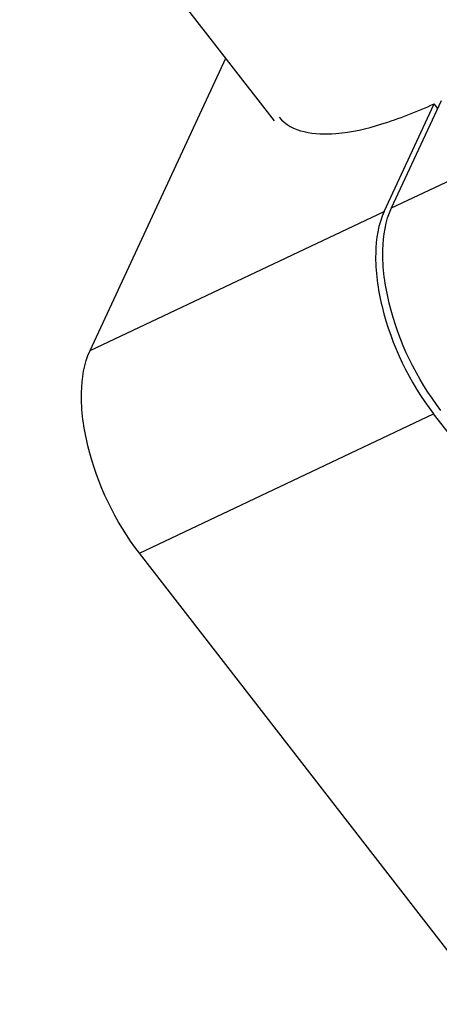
# Model space of a CAD drawing. Header units: millimetres. Extents: x 0 to 7560, y 0 to 5346.
# Tile 194 of 242: x 6422 to 6435, y 3461 to 3493. Entities that reach past the tile are written whole.
import ezdxf

# ---------------------------------------------------------------- set-up
doc = ezdxf.new("R2010")
doc.units = ezdxf.units.MM
for name, color, linetype in [('M2301901_PBL941', 7, 'Continuous'), ('M2302501_PBL980', 7, 'Continuous'), ('M2310102_PBL1021', 7, 'Continuous')]:
    doc.layers.add(name, color=color, linetype=linetype)

msp = doc.modelspace()

# ---------------------------------------------------------------- linework, layer by layer
at = {"layer": 'M2301901_PBL941', "color": 7}
for p, q in [((6423.863, 3482.429), (6428.228, 3491.834)), ((6433.32, 3486.909), (6434.926, 3490.37)), ((6435.039, 3490.223), (6434.926, 3490.37)), ((6446.146, 3465.883), (6434.908, 3480.399)), ((6436.689, 3461.403), (6425.451, 3475.919))]:
    msp.add_line(p, q, dxfattribs=at)
at = {"layer": 'M2301901_PBL941', "color": 2}
for p, q in [((6423.863, 3482.429), (6433.32, 3486.909)), ((6425.451, 3475.919), (6434.908, 3480.399))]:
    msp.add_line(p, q, dxfattribs=at)
at = {"layer": 'M2301901_PBL941', "color": 7}
for points, knots in [([(6429.945, 3489.943), (6430.331, 3489.444), (6431.693, 3489.306), (6433.322, 3489.71), (6434.37, 3490.116), (6434.926, 3490.37)], [0, 0, 0, 0, 0.363284, 0.648064, 1, 1, 1, 1]), ([(6433.32, 3486.909), (6433.127, 3486.493), (6432.966, 3485.435), (6433.294, 3483.141), (6434.127, 3481.408), (6434.908, 3480.399)], [0, 0, 0, 0, 0.198942, 0.447699, 1, 1, 1, 1]), ([(6425.451, 3475.919), (6424.67, 3476.927), (6423.837, 3478.661), (6423.509, 3480.955), (6423.67, 3482.012), (6423.863, 3482.429)], [0, 0, 0, 0, 0.552301, 0.801058, 1, 1, 1, 1])]:
    msp.add_open_spline(points, degree=3, knots=knots, dxfattribs=at)
at = {"layer": 'M2302501_PBL980', "color": 2}
msp.add_line((6433.553, 3487.02), (6443.242, 3491.61), dxfattribs=at)
at = {"layer": 'M2302501_PBL980', "color": 7}
msp.add_line((6433.553, 3487.02), (6435.157, 3490.477), dxfattribs=at)
msp.add_open_spline([(6435.14, 3480.509), (6434.359, 3481.518), (6433.526, 3483.251), (6433.198, 3485.546), (6433.359, 3486.603), (6433.553, 3487.02)], degree=3, knots=[0, 0, 0, 0, 0.552301, 0.801075, 1, 1, 1, 1], dxfattribs=at)
at = {"layer": 'M2310102_PBL1021', "color": 7}
msp.add_line((6429.787, 3489.82), (5908.181, 4163.555), dxfattribs=at)

doc.saveas('drawing.dxf')
